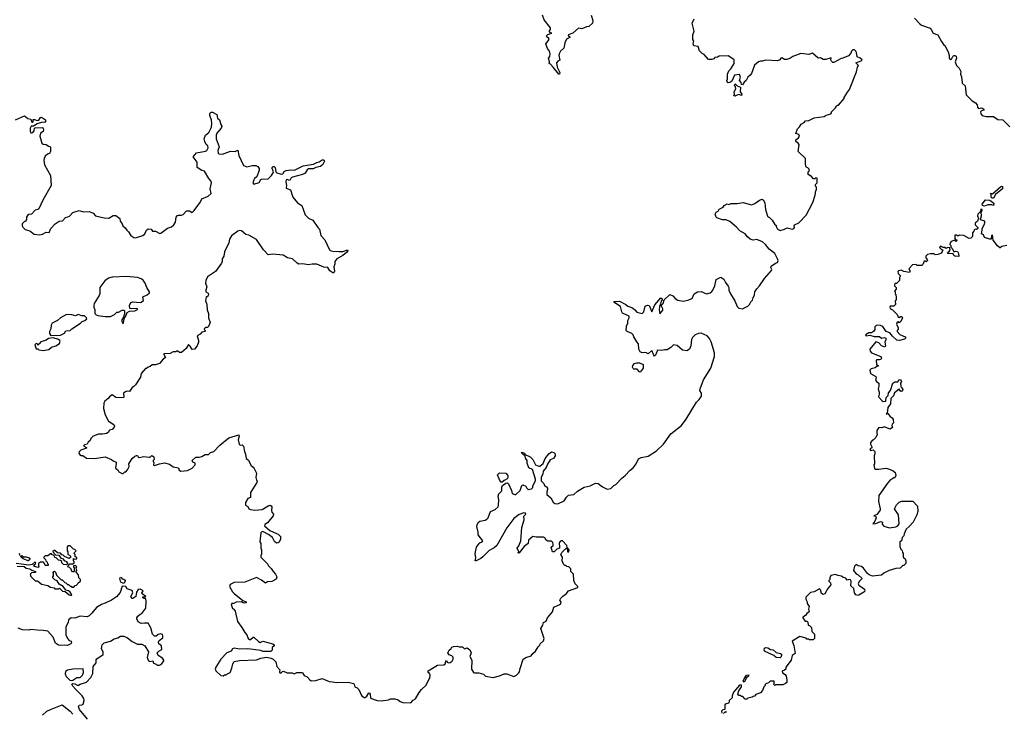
# Model space of a CAD drawing. Extents: x 1985742 to 2252716, y 78271 to 266492.
# Tile 125 of 250: x 2081611 to 2092597, y 176242 to 183975. Entities that reach past the tile are written whole.
import ezdxf

# ---------------------------------------------------------------- set-up
doc = ezdxf.new("R2010")
doc.units = 0

msp = doc.modelspace()

# ---------------------------------------------------------------- linework, layer by layer
at = {"layer": '0CON10XD'}
for points in [[(2087988, 184025), (2088007, 183965), (2088003, 183935), (2087962, 183898), (2087935, 183897), (2087885, 183873), (2087845, 183882), (2087783, 183825), (2087730, 183805), (2087734, 183794), (2087750, 183785), (2087750, 183775), (2087712, 183758), (2087693, 183715), (2087683, 183657), (2087646, 183624), (2087629, 183595), (2087626, 183575), (2087636, 183524), (2087615, 183512), (2087601, 183495), (2087607, 183445), (2087638, 183385), (2087635, 183365), (2087625, 183367), (2087565, 183444), (2087535, 183478), (2087520, 183485), (2087522, 183505), (2087510, 183545), (2087525, 183564), (2087531, 183595), (2087524, 183625), (2087501, 183655), (2087482, 183705), (2087518, 183755), (2087514, 183765), (2087491, 183785), (2087490, 183795), (2087505, 183809), (2087550, 183825), (2087535, 183830), (2087520, 183845), (2087534, 183865), (2087533, 183883), (2087463, 183975), (2087444, 184024)], [(2090846, 183165), (2090868, 183195), (2090946, 183394), (2090958, 183445), (2090970, 183465), (2090940, 183495), (2091000, 183515), (2091010, 183525), (2090990, 183545), (2090955, 183560), (2090947, 183607), (2090940, 183625), (2090925, 183640), (2090905, 183640), (2090890, 183625), (2090885, 183600), (2090857, 183573), (2090796, 183544), (2090775, 183542), (2090695, 183498), (2090685, 183498), (2090670, 183510), (2090663, 183527), (2090665, 183550), (2090605, 183530), (2090575, 183529), (2090545, 183550), (2090525, 183544), (2090515, 183548), (2090455, 183600), (2090415, 183586), (2090325, 183596), (2090236, 183564), (2090205, 183542), (2090171, 183529), (2090145, 183531), (2090115, 183550), (2090105, 183547), (2090092, 183525), (2090066, 183514), (2089936, 183524), (2089895, 183511), (2089875, 183511), (2089855, 183506), (2089811, 183469), (2089776, 183375), (2089760, 183355), (2089737, 183333), (2089717, 183295), (2089694, 183276), (2089675, 183248), (2089665, 183250), (2089659, 183275), (2089643, 183295), (2089652, 183335), (2089642, 183362), (2089586, 183354), (2089555, 183290), (2089535, 183272), (2089515, 183270), (2089510, 183275), (2089502, 183295), (2089510, 183315), (2089510, 183365), (2089524, 183405), (2089545, 183427), (2089582, 183485), (2089582, 183525), (2089535, 183562), (2089515, 183571), (2089415, 183568), (2089395, 183556), (2089368, 183552), (2089355, 183538), (2089335, 183530), (2089295, 183530), (2089248, 183585), (2089226, 183596), (2089197, 183627), (2089180, 183675), (2089132, 183682), (2089127, 183705), (2089132, 183735), (2089122, 183755), (2089120, 183805), (2089136, 183845), (2089116, 183935), (2089136, 183985)], [(2091595, 183992), (2091655, 183927), (2091674, 183914), (2091769, 183879), (2091782, 183865), (2091802, 183825), (2091856, 183806), (2091895, 183730), (2091917, 183697), (2091932, 183685), (2091972, 183615), (2091982, 183575), (2091982, 183545), (2091992, 183532), (2092008, 183535), (2092021, 183565), (2092032, 183575), (2092045, 183576), (2092058, 183568), (2092064, 183545), (2092048, 183505), (2092064, 183464), (2092093, 183433), (2092112, 183395), (2092108, 183365), (2092118, 183338), (2092128, 183275), (2092128, 183265), (2092160, 183235), (2092170, 183135), (2092238, 183068), (2092277, 183045), (2092292, 183025), (2092298, 182998), (2092310, 182985), (2092345, 182990), (2092367, 182975), (2092368, 182965), (2092342, 182958), (2092332, 182945), (2092333, 182923), (2092350, 182905), (2092395, 182894), (2092475, 182893), (2092525, 182861), (2092582, 182855), (2092657, 182777)], [(2089595, 183120), (2089580, 183125), (2089588, 183142), (2089582, 183165), (2089602, 183205), (2089597, 183227), (2089588, 183235), (2089595, 183260), (2089616, 183236), (2089655, 183220), (2089651, 183171), (2089670, 183145), (2089665, 183130), (2089635, 183140), (2089605, 183130), (2089595, 183120)], [(2085975, 176348), (2086001, 176379), (2086026, 176394), (2086067, 176463), (2086095, 176498), (2086148, 176545), (2086175, 176610), (2086188, 176625), (2086192, 176655), (2086182, 176675), (2086168, 176688), (2086170, 176705), (2086273, 176767), (2086345, 176772), (2086359, 176785), (2086365, 176810), (2086375, 176820), (2086382, 176802), (2086394, 176794), (2086415, 176799), (2086435, 176812), (2086448, 176835), (2086446, 176856), (2086431, 176871), (2086402, 176882), (2086388, 176905), (2086404, 176936), (2086426, 176954), (2086432, 176968), (2086453, 176977), (2086495, 176980), (2086515, 176972), (2086552, 176972), (2086575, 176952), (2086605, 176962), (2086635, 176940), (2086647, 176905), (2086634, 176865), (2086656, 176825), (2086654, 176724), (2086675, 176688), (2086685, 176681), (2086735, 176682), (2086785, 176667), (2086810, 176645), (2086895, 176631), (2086965, 176648), (2087015, 176670), (2087045, 176670), (2087125, 176643), (2087153, 176657), (2087175, 176680), (2087186, 176694), (2087195, 176730), (2087230, 176835), (2087260, 176855), (2087319, 176871), (2087335, 176900), (2087368, 176925), (2087397, 176973), (2087415, 176990), (2087420, 177005), (2087455, 177040), (2087463, 177065), (2087424, 177176), (2087448, 177215), (2087456, 177244), (2087485, 177258), (2087500, 177295), (2087556, 177364), (2087572, 177415), (2087645, 177450), (2087653, 177473), (2087638, 177495), (2087648, 177515), (2087670, 177540), (2087708, 177565), (2087735, 177600), (2087840, 177635), (2087840, 177645), (2087810, 177675), (2087793, 177713), (2087790, 177785), (2087760, 177815), (2087760, 177845), (2087738, 177868), (2087715, 177870), (2087705, 177880), (2087695, 177880), (2087680, 177895), (2087662, 177935), (2087668, 177975), (2087650, 178005), (2087660, 178025), (2087705, 178072), (2087722, 178072), (2087725, 178032), (2087738, 178035), (2087743, 178055), (2087721, 178081), (2087715, 178105), (2087666, 178156), (2087655, 178156), (2087638, 178145), (2087632, 178125), (2087635, 178095), (2087634, 178076), (2087606, 178064), (2087575, 178032), (2087555, 178032), (2087540, 178085), (2087562, 178105), (2087563, 178117), (2087559, 178139), (2087545, 178153), (2087505, 178152), (2087484, 178164), (2087469, 178189), (2087457, 178197), (2087375, 178197), (2087335, 178206), (2087290, 178165), (2087284, 178125), (2087239, 178095), (2087185, 178022), (2087175, 178020), (2087170, 178025), (2087180, 178035), (2087161, 178075), (2087181, 178099), (2087203, 178155), (2087214, 178306), (2087238, 178392), (2087237, 178433), (2087258, 178455), (2087255, 178466), (2087235, 178470), (2087185, 178450), (2087126, 178404), (2087045, 178300), (2086933, 178105), (2086905, 178079), (2086850, 178050), (2086777, 177977), (2086755, 177958), (2086705, 177932), (2086693, 177933), (2086699, 177965), (2086694, 178015), (2086708, 178085), (2086727, 178113), (2086747, 178133), (2086772, 178145), (2086777, 178155), (2086725, 178222), (2086726, 178255), (2086713, 178315), (2086716, 178336), (2086725, 178361), (2086745, 178376), (2086805, 178389), (2086825, 178400), (2086837, 178415), (2086865, 178485), (2086915, 178506), (2086948, 178535), (2086955, 178555), (2086956, 178615), (2086948, 178655), (2086959, 178681), (2086992, 178715), (2086991, 178755), (2086997, 178773), (2087035, 178802), (2087055, 178804), (2087065, 178794), (2087099, 178719), (2087107, 178685), (2087135, 178672), (2087147, 178675), (2087195, 178720), (2087214, 178776), (2087225, 178782), (2087258, 178768), (2087269, 178745), (2087285, 178731), (2087322, 178738), (2087337, 178753), (2087337, 178765), (2087365, 178830), (2087367, 178845), (2087332, 178952), (2087292, 178972), (2087275, 179022), (2087272, 179052), (2087255, 179080), (2087252, 179105), (2087223, 179125), (2087210, 179145), (2087242, 179135), (2087250, 179120), (2087305, 179096), (2087336, 179065), (2087366, 179006), (2087405, 178989), (2087415, 178989), (2087451, 179019), (2087475, 179074), (2087515, 179128), (2087545, 179150), (2087572, 179142), (2087586, 179126), (2087586, 179105), (2087567, 179075), (2087531, 179059), (2087499, 179011), (2087484, 178975), (2087452, 178935), (2087448, 178905), (2087428, 178865), (2087431, 178825), (2087459, 178795), (2087466, 178775), (2087490, 178760), (2087501, 178745), (2087501, 178729), (2087491, 178705), (2087493, 178675), (2087538, 178638), (2087565, 178588), (2087582, 178572), (2087615, 178568), (2087685, 178604), (2087711, 178645), (2087735, 178668), (2087795, 178672), (2087835, 178712), (2087910, 178755), (2087975, 178772), (2088035, 178800), (2088065, 178797), (2088115, 178758), (2088165, 178732), (2088205, 178740), (2088240, 178775), (2088263, 178787), (2088328, 178855), (2088368, 178885), (2088422, 178945), (2088455, 178970), (2088489, 179015), (2088515, 179072), (2088544, 179086), (2088625, 179103), (2088715, 179162), (2088793, 179237), (2088878, 179352), (2088997, 179445), (2089048, 179515), (2089163, 179705), (2089193, 179735), (2089218, 179772), (2089219, 179805), (2089199, 179835), (2089203, 179855), (2089241, 179955), (2089322, 180085), (2089364, 180216), (2089364, 180255), (2089327, 180377), (2089309, 180415), (2089280, 180445), (2089215, 180474), (2089185, 180473), (2089148, 180455), (2089118, 180425), (2089108, 180405), (2089099, 180335), (2089084, 180296), (2089055, 180276), (2089005, 180287), (2088945, 180336), (2088905, 180346), (2088875, 180314), (2088835, 180288), (2088805, 180290), (2088775, 180281), (2088726, 180284), (2088705, 180228), (2088695, 180219), (2088682, 180235), (2088665, 180280), (2088625, 180243), (2088599, 180259), (2088555, 180256), (2088534, 180265), (2088520, 180295), (2088517, 180357), (2088495, 180379), (2088463, 180433), (2088455, 180457), (2088442, 180472), (2088388, 180495), (2088377, 180505), (2088381, 180555), (2088396, 180585), (2088396, 180615), (2088412, 180645), (2088410, 180665), (2088338, 180698), (2088328, 180715), (2088313, 180773), (2088250, 180815), (2088242, 180828), (2088305, 180834), (2088374, 180795), (2088396, 180775), (2088447, 180757), (2088475, 180737), (2088495, 180711), (2088555, 180696), (2088576, 180714), (2088590, 180775), (2088614, 180786), (2088633, 180783), (2088665, 180713), (2088698, 180792), (2088765, 180868), (2088778, 180858), (2088780, 180845), (2088768, 180832), (2088762, 180798), (2088749, 180771), (2088746, 180735), (2088755, 180692), (2088788, 180732), (2088788, 180748), (2088770, 180785), (2088790, 180805), (2088802, 180848), (2088865, 180908), (2088898, 180892), (2088923, 180863), (2088954, 180844), (2089015, 180832), (2089065, 180842), (2089115, 180861), (2089138, 180915), (2089175, 180936), (2089215, 180939), (2089275, 180913), (2089315, 180924), (2089335, 180939), (2089344, 180955), (2089366, 181005), (2089381, 181075), (2089435, 181100), (2089469, 181079), (2089485, 181042), (2089515, 181000), (2089522, 180985), (2089523, 180955), (2089540, 180915), (2089590, 180835), (2089615, 180772), (2089635, 180753), (2089675, 180747), (2089735, 180778), (2089752, 180795), (2089768, 180825), (2089787, 180845), (2089793, 180875), (2089809, 180901), (2089813, 180935), (2089835, 180970), (2089866, 181004), (2089920, 181085), (2090000, 181175), (2090002, 181185), (2089993, 181207), (2089996, 181224), (2090045, 181257), (2090068, 181265), (2090073, 181285), (2090066, 181306), (2090036, 181366), (2089974, 181414), (2089932, 181465), (2089898, 181495), (2089835, 181520), (2089795, 181512), (2089760, 181525), (2089731, 181551), (2089706, 181585), (2089645, 181619), (2089610, 181660), (2089533, 181723), (2089495, 181742), (2089451, 181741), (2089391, 181761), (2089381, 181771), (2089370, 181805), (2089382, 181825), (2089404, 181836), (2089415, 181860), (2089460, 181880), (2089471, 181899), (2089505, 181918), (2089525, 181910), (2089548, 181922), (2089615, 181922), (2089685, 181933), (2089775, 181909), (2089815, 181922), (2089865, 181961), (2089895, 181970), (2089908, 181965), (2089925, 181930), (2089931, 181855), (2089955, 181780), (2089965, 181770), (2089975, 181770), (2090005, 181738), (2090035, 181688), (2090060, 181675), (2090050, 181665), (2090066, 181636), (2090095, 181623), (2090145, 181636), (2090175, 181651), (2090235, 181636), (2090250, 181645), (2090257, 181655), (2090252, 181675), (2090257, 181683), (2090305, 181708), (2090386, 181794), (2090462, 181935), (2090488, 182015), (2090493, 182067), (2090500, 182075), (2090500, 182105), (2090490, 182115), (2090490, 182135), (2090510, 182155), (2090508, 182205), (2090495, 182208), (2090482, 182198), (2090468, 182198), (2090446, 182226), (2090410, 182245), (2090410, 182275), (2090420, 182285), (2090420, 182305), (2090405, 182320), (2090390, 182325), (2090383, 182343), (2090378, 182365), (2090378, 182425), (2090298, 182505), (2090307, 182577), (2090296, 182596), (2090270, 182615), (2090272, 182635), (2090302, 182655), (2090310, 182675), (2090305, 182692), (2090270, 182705), (2090288, 182755), (2090313, 182777), (2090331, 182809), (2090363, 182827), (2090380, 182845), (2090415, 182850), (2090475, 182879), (2090585, 182894), (2090610, 182910), (2090660, 182925), (2090670, 182935), (2090670, 182945), (2090715, 182990), (2090725, 183010), (2090735, 183020), (2090745, 183020), (2090810, 183095), (2090810, 183105), (2090846, 183165)], [(2081563, 182857), (2081665, 182900), (2081702, 182872), (2081736, 182866), (2081745, 182840), (2081755, 182832), (2081760, 182835), (2081761, 182859), (2081775, 182861), (2081805, 182850), (2081825, 182853), (2081845, 182883), (2081855, 182886), (2081900, 182855), (2081900, 182835), (2081892, 182828), (2081865, 182830), (2081805, 182813), (2081765, 182788), (2081740, 182785), (2081730, 182765), (2081730, 182725), (2081735, 182713), (2081745, 182710), (2081757, 182715), (2081772, 182735), (2081778, 182762), (2081785, 182768), (2081865, 182770), (2081874, 182764), (2081877, 182743), (2081872, 182728), (2081845, 182708), (2081838, 182675), (2081858, 182598), (2081874, 182584), (2081905, 182581), (2081933, 182563), (2081950, 182560), (2081957, 182547), (2081956, 182504), (2081945, 182480), (2081920, 182475), (2081895, 182450), (2081883, 182427), (2081880, 182405), (2081888, 182355), (2081957, 182235), (2081962, 182125), (2081870, 181960), (2081826, 181865), (2081815, 181854), (2081785, 181847), (2081745, 181805), (2081715, 181799), (2081700, 181790), (2081688, 181772), (2081686, 181744), (2081678, 181725), (2081662, 181718), (2081640, 181695), (2081638, 181675), (2081645, 181660), (2081674, 181634), (2081725, 181617), (2081772, 181582), (2081835, 181573), (2081865, 181581), (2081905, 181604), (2081940, 181600), (2081960, 181645), (2082007, 181695), (2082052, 181725), (2082090, 181730), (2082124, 181765), (2082147, 181773), (2082168, 181782), (2082205, 181821), (2082275, 181846), (2082325, 181829), (2082385, 181832), (2082405, 181827), (2082432, 181815), (2082456, 181786), (2082555, 181764), (2082605, 181760), (2082655, 181790), (2082685, 181788), (2082727, 181755), (2082734, 181725), (2082755, 181697), (2082762, 181672), (2082790, 181650), (2082805, 181625), (2082827, 181605), (2082850, 181565), (2082885, 181542), (2082905, 181538), (2082984, 181565), (2083006, 181585), (2083025, 181625), (2083045, 181640), (2083077, 181635), (2083093, 181613), (2083125, 181613), (2083175, 181589), (2083188, 181592), (2083262, 181648), (2083305, 181664), (2083332, 181685), (2083349, 181715), (2083358, 181772), (2083372, 181788), (2083385, 181793), (2083415, 181791), (2083435, 181799), (2083471, 181839), (2083505, 181839), (2083535, 181824), (2083557, 181843), (2083586, 181884), (2083626, 181934), (2083642, 181975), (2083715, 182006), (2083748, 182035), (2083738, 182085), (2083751, 182155), (2083744, 182175), (2083721, 182201), (2083675, 182283), (2083642, 182292), (2083593, 182323), (2083591, 182385), (2083547, 182445), (2083585, 182490), (2083685, 182506), (2083698, 182515), (2083714, 182545), (2083712, 182565), (2083693, 182583), (2083676, 182615), (2083671, 182645), (2083684, 182685), (2083723, 182717), (2083750, 182775), (2083757, 182815), (2083753, 182853), (2083732, 182905), (2083733, 182927), (2083748, 182942), (2083762, 182942), (2083812, 182915), (2083820, 182875), (2083840, 182855), (2083854, 182804), (2083867, 182785), (2083860, 182765), (2083811, 182709), (2083803, 182685), (2083805, 182645), (2083836, 182556), (2083823, 182515), (2083826, 182486), (2083835, 182477), (2083875, 182472), (2083965, 182506), (2084015, 182502), (2084045, 182520), (2084057, 182457), (2084108, 182348), (2084145, 182331), (2084205, 182346), (2084246, 182346), (2084268, 182335), (2084282, 182312), (2084282, 182295), (2084258, 182222), (2084230, 182200), (2084223, 182187), (2084213, 182153), (2084225, 182140), (2084285, 182158), (2084300, 182190), (2084310, 182195), (2084385, 182198), (2084422, 182235), (2084440, 182265), (2084443, 182275), (2084428, 182315), (2084428, 182325), (2084440, 182335), (2084450, 182335), (2084462, 182325), (2084471, 182275), (2084480, 182265), (2084528, 182252), (2084547, 182255), (2084561, 182279), (2084585, 182292), (2084635, 182300), (2084678, 182295), (2084775, 182342), (2084888, 182362), (2084925, 182381), (2084953, 182387), (2084964, 182396)], [(2084964, 182396), (2084985, 182410), (2085005, 182410), (2085012, 182395), (2084995, 182360), (2084968, 182335), (2084915, 182324), (2084885, 182310), (2084835, 182310), (2084820, 182300), (2084795, 182262), (2084767, 182245), (2084654, 182215), (2084642, 182208), (2084625, 182180), (2084595, 182191), (2084585, 182187), (2084580, 182165), (2084588, 182125), (2084583, 182103), (2084585, 182094), (2084631, 182075), (2084657, 181995), (2084712, 181932), (2084760, 181900), (2084797, 181795), (2084835, 181760), (2084883, 181735), (2084936, 181656), (2084958, 181635), (2084973, 181565), (2085016, 181516), (2085067, 181405), (2085075, 181397), (2085105, 181390), (2085175, 181386), (2085215, 181387), (2085270, 181405), (2085272, 181395), (2085258, 181375), (2085215, 181342), (2085148, 181305), (2085128, 181275), (2085127, 181245), (2085118, 181215), (2085122, 181168), (2085115, 181150), (2085105, 181150), (2085071, 181171), (2085048, 181208), (2085005, 181213), (2084926, 181246), (2084875, 181246), (2084835, 181237), (2084765, 181249), (2084725, 181247), (2084708, 181255), (2084655, 181304), (2084600, 181315), (2084550, 181345), (2084435, 181357), (2084385, 181350), (2084332, 181405), (2084255, 181522), (2084168, 181568), (2084135, 181577), (2084086, 181616), (2084065, 181620), (2084045, 181613), (2083975, 181562), (2083954, 181525), (2083944, 181485), (2083898, 181382), (2083888, 181335), (2083872, 181305), (2083872, 181275), (2083862, 181255), (2083795, 181163), (2083705, 181103), (2083688, 181062), (2083684, 181035), (2083698, 180992), (2083687, 180955), (2083688, 180938), (2083715, 180922), (2083719, 180905), (2083705, 180880), (2083691, 180879), (2083686, 180835), (2083700, 180800), (2083702, 180735), (2083718, 180695), (2083719, 180645), (2083736, 180594), (2083719, 180551), (2083705, 180540), (2083685, 180540), (2083672, 180528), (2083670, 180515), (2083680, 180505), (2083680, 180495), (2083645, 180488), (2083626, 180464), (2083592, 180445), (2083608, 180395), (2083608, 180375), (2083592, 180335), (2083560, 180295), (2083535, 180291), (2083515, 180330), (2083495, 180348), (2083467, 180303), (2083415, 180258), (2083395, 180259), (2083375, 180273), (2083365, 180273), (2083355, 180268), (2083325, 180268), (2083292, 180248), (2083220, 180245), (2083220, 180235), (2083239, 180205), (2083212, 180185), (2083173, 180137), (2083125, 180122), (2083088, 180122), (2083067, 180103), (2083043, 180097), (2083025, 180080), (2083015, 180080), (2082967, 180025), (2082961, 179985), (2082905, 179898), (2082885, 179878), (2082865, 179868), (2082835, 179822), (2082806, 179826), (2082791, 179819), (2082768, 179805), (2082774, 179766), (2082768, 179752), (2082685, 179756), (2082645, 179786), (2082614, 179766), (2082600, 179745), (2082563, 179715), (2082552, 179695), (2082548, 179635), (2082564, 179565), (2082604, 179494), (2082662, 179455), (2082670, 179435), (2082666, 179424), (2082645, 179400), (2082615, 179392), (2082598, 179365), (2082580, 179355), (2082535, 179347), (2082491, 179349), (2082430, 179325), (2082405, 179300), (2082398, 179275), (2082375, 179258), (2082363, 179237), (2082333, 179227), (2082323, 179217), (2082357, 179197), (2082355, 179190), (2082295, 179167), (2082275, 179150), (2082272, 179135), (2082285, 179112), (2082295, 179108), (2082315, 179110), (2082355, 179078), (2082445, 179074), (2082565, 179094), (2082635, 179066), (2082655, 179048), (2082686, 179036), (2082689, 179015), (2082680, 178975), (2082684, 178965), (2082708, 178948), (2082718, 178925), (2082755, 178910), (2082765, 178910), (2082783, 178927), (2082795, 178928), (2082815, 178948), (2082832, 178985), (2082828, 179015), (2082867, 179075), (2082895, 179102), (2082915, 179110), (2082925, 179110), (2082932, 179095), (2082945, 179087), (2082995, 179099), (2083055, 179090), (2083068, 179092), (2083085, 179108), (2083107, 179095), (2083110, 179065), (2083100, 179055), (2083100, 179045), (2083107, 179027), (2083104, 179004), (2083115, 178997), (2083172, 179018), (2083226, 179026), (2083282, 179012), (2083324, 178984), (2083382, 178972), (2083392, 178945), (2083410, 178935), (2083485, 178940), (2083535, 178968), (2083570, 179005), (2083570, 179025), (2083542, 179035), (2083537, 179055), (2083575, 179089), (2083615, 179089), (2083645, 179098), (2083681, 179119), (2083719, 179121), (2083739, 179141), (2083776, 179154), (2083844, 179226), (2083945, 179308), (2084055, 179340), (2084060, 179325), (2084050, 179285), (2084060, 179235), (2084073, 179223), (2084095, 179228), (2084110, 179215), (2084118, 179155), (2084132, 179125), (2084140, 179075), (2084166, 179056), (2084192, 179002), (2084215, 178978), (2084228, 178965), (2084253, 178913), (2084247, 178865), (2084253, 178833), (2084260, 178825), (2084256, 178806), (2084187, 178695), (2084185, 178640), (2084155, 178630), (2084129, 178585), (2084130, 178555), (2084155, 178540), (2084168, 178515), (2084185, 178506), (2084235, 178498), (2084315, 178506), (2084385, 178549), (2084405, 178554), (2084418, 178548), (2084424, 178535), (2084420, 178495), (2084426, 178475), (2084442, 178455), (2084440, 178435), (2084375, 178357), (2084345, 178340), (2084343, 178325), (2084403, 178273), (2084475, 178237), (2084495, 178232), (2084520, 178205), (2084522, 178175), (2084505, 178140), (2084497, 178133), (2084475, 178132), (2084455, 178150), (2084432, 178192), (2084389, 178229), (2084325, 178259), (2084313, 178257), (2084303, 178247), (2084292, 178145), (2084300, 178125), (2084300, 178075), (2084308, 178055), (2084310, 178005), (2084300, 177995), (2084300, 177975), (2084380, 177895), (2084382, 177882), (2084418, 177848), (2084438, 177815), (2084466, 177785), (2084480, 177755), (2084472, 177728), (2084425, 177704), (2084375, 177697), (2084355, 177682), (2084309, 177719), (2084255, 177747), (2084125, 177696), (2084005, 177692), (2083961, 177669), (2083952, 177645), (2083986, 177586), (2084005, 177567), (2084100, 177490), (2084138, 177475), (2084138, 177465), (2084125, 177462), (2084104, 177464), (2084087, 177477), (2084028, 177472), (2084002, 177458), (2083980, 177455), (2083972, 177445), (2083985, 177400), (2084000, 177395), (2084015, 177370), (2084040, 177255), (2084090, 177190), (2084122, 177132), (2084145, 177108), (2084161, 177065), (2084174, 177054), (2084185, 177056), (2084215, 177082), (2084225, 177082), (2084274, 177034), (2084295, 177022), (2084326, 177036), (2084435, 177008), (2084450, 176995), (2084450, 176985), (2084430, 176965), (2084430, 176935), (2084415, 176920), (2084325, 176920), (2084302, 176932), (2084155, 176952), (2084065, 176948), (2084005, 176958), (2083985, 176950), (2083970, 176925), (2083924, 176906), (2083856, 176834), (2083798, 176745), (2083792, 176725), (2083800, 176705), (2083855, 176652), (2083882, 176648), (2083895, 176660), (2083915, 176660), (2083922, 176668), (2083960, 176685), (2083980, 176735), (2083990, 176785), (2084005, 176808), (2084065, 176822), (2084255, 176828), (2084303, 176847), (2084365, 176858), (2084417, 176847), (2084440, 176835), (2084470, 176805), (2084481, 176755), (2084512, 176715), (2084510, 176695), (2084515, 176683), (2084525, 176680), (2084542, 176698), (2084555, 176702), (2084595, 176683), (2084653, 176683), (2084675, 176673), (2084704, 176686), (2084755, 176686), (2084765, 176683), (2084784, 176654), (2084819, 176639), (2084848, 176605), (2084865, 176593), (2084915, 176596), (2084985, 176618), (2085064, 176586), (2085102, 176582), (2085145, 176573), (2085275, 176578), (2085334, 176564), (2085344, 176555), (2085352, 176525), (2085376, 176516), (2085396, 176496), (2085425, 176428), (2085455, 176407), (2085465, 176407), (2085486, 176424), (2085505, 176459), (2085515, 176456), (2085520, 176445), (2085525, 176400), (2085600, 176375), (2085645, 176371), (2085725, 176383), (2085747, 176393), (2085795, 176393), (2085835, 176380), (2085855, 176362), (2085885, 176350), (2085975, 176348)], [(2092475, 181982), (2092463, 181983), (2092450, 181995), (2092450, 182025), (2092442, 182038), (2092465, 182030), (2092555, 182110), (2092565, 182116), (2092575, 182112), (2092575, 182088), (2092498, 182022), (2092475, 181982)], [(2092375, 181892), (2092352, 181902), (2092350, 181915), (2092388, 181962), (2092435, 181960), (2092480, 181925), (2092475, 181900), (2092458, 181908), (2092413, 181907), (2092375, 181892)], [(2092625, 181454), (2092568, 181442), (2092552, 181428), (2092545, 181428), (2092520, 181450), (2092472, 181515), (2092465, 181570), (2092454, 181566), (2092450, 181525), (2092437, 181523), (2092374, 181544), (2092363, 181573), (2092342, 181585), (2092351, 181625), (2092348, 181645), (2092375, 181692), (2092379, 181711), (2092378, 181725), (2092340, 181735), (2092332, 181745), (2092342, 181785), (2092340, 181825), (2092350, 181845), (2092350, 181855), (2092335, 181860), (2092330, 181835), (2092303, 181805), (2092298, 181785), (2092308, 181755), (2092298, 181725), (2092270, 181705), (2092272, 181685), (2092300, 181655), (2092300, 181645), (2092285, 181632), (2092273, 181637), (2092260, 181625), (2092258, 181612), (2092240, 181595), (2092240, 181555), (2092223, 181537), (2092205, 181533), (2092145, 181567), (2092095, 181570), (2092085, 181560), (2092075, 181560), (2092065, 181570), (2092045, 181570), (2092043, 181533), (2092052, 181522), (2092065, 181520), (2092067, 181513), (2092055, 181500), (2092045, 181510), (2092035, 181510), (2092005, 181498), (2091992, 181485), (2091990, 181465), (2092000, 181455), (2092000, 181435), (2092020, 181415), (2092032, 181382), (2092055, 181392), (2092076, 181386), (2092087, 181365), (2092088, 181332), (2092043, 181333), (2092032, 181342), (2092025, 181360), (2091970, 181365), (2091963, 181377), (2091980, 181385), (2091992, 181405), (2091988, 181428), (2091965, 181430), (2091945, 181422), (2091935, 181430), (2091915, 181430), (2091883, 181447), (2091872, 181432), (2091895, 181410), (2091910, 181405), (2091895, 181370), (2091855, 181352), (2091825, 181350), (2091815, 181360), (2091775, 181362), (2091740, 181355), (2091720, 181335), (2091720, 181315), (2091737, 181297), (2091740, 181285), (2091725, 181270), (2091715, 181280), (2091702, 181278), (2091688, 181242), (2091675, 181230), (2091625, 181230), (2091615, 181240), (2091572, 181238), (2091530, 181195), (2091546, 181166), (2091538, 181152), (2091475, 181163), (2091445, 181178), (2091415, 181170), (2091410, 181165), (2091413, 181143), (2091438, 181115), (2091428, 181092), (2091428, 181062), (2091395, 181030), (2091375, 181030), (2091370, 181015), (2091372, 181002), (2091390, 180985), (2091390, 180965), (2091370, 180945), (2091380, 180935), (2091380, 180915), (2091387, 180907), (2091392, 180875), (2091390, 180845), (2091380, 180835), (2091382, 180795), (2091365, 180778), (2091323, 180777), (2091320, 180765), (2091327, 180747), (2091350, 180735), (2091400, 180685), (2091412, 180652), (2091425, 180650), (2091438, 180662), (2091455, 180660), (2091460, 180645), (2091442, 180605), (2091425, 180592), (2091415, 180600), (2091402, 180598), (2091394, 180576), (2091412, 180535), (2091412, 180518), (2091400, 180505), (2091400, 180495), (2091430, 180460), (2091490, 180435), (2091498, 180422), (2091482, 180408), (2091426, 180394), (2091398, 180398), (2091351, 180441), (2091319, 180479), (2091278, 180495), (2091240, 180550), (2091215, 180562), (2091177, 180563), (2091164, 180556), (2091153, 180545), (2091151, 180515), (2091138, 180492), (2091115, 180480), (2091085, 180478), (2091048, 180455), (2091054, 180444), (2091095, 180453), (2091145, 180437), (2091205, 180436), (2091225, 180420), (2091255, 180426), (2091275, 180418), (2091275, 180400), (2091263, 180375), (2091273, 180335), (2091265, 180318), (2091228, 180335), (2091197, 180367), (2091165, 180378), (2091097, 180295), (2091100, 180275), (2091115, 180257), (2091218, 180215), (2091227, 180195), (2091219, 180181), (2091205, 180176), (2091175, 180178), (2091168, 180172), (2091172, 180125), (2091190, 180115), (2091190, 180105), (2091175, 180102), (2091155, 180087), (2091112, 180078), (2091097, 180063), (2091102, 180025), (2091162, 179992), (2091167, 179975), (2091158, 179955), (2091170, 179935), (2091197, 179917), (2091198, 179885), (2091188, 179855), (2091202, 179815), (2091202, 179795), (2091193, 179763), (2091235, 179718), (2091245, 179712), (2091276, 179714), (2091277, 179755), (2091302, 179778), (2091305, 179810), (2091326, 179834), (2091352, 179915), (2091375, 179932), (2091408, 179932), (2091425, 179957), (2091438, 179955), (2091450, 179935), (2091440, 179915), (2091442, 179882), (2091445, 179870), (2091458, 179865), (2091463, 179845), (2091455, 179828), (2091444, 179824), (2091428, 179835), (2091430, 179845), (2091425, 179850), (2091371, 179809), (2091361, 179775), (2091331, 179745), (2091328, 179685), (2091298, 179645), (2091290, 179580), (2091280, 179575), (2091285, 179570), (2091290, 179580), (2091298, 179578), (2091323, 179543), (2091345, 179530), (2091355, 179510), (2091360, 179475), (2091345, 179460), (2091340, 179445), (2091348, 179422), (2091325, 179402), (2091255, 179428), (2091232, 179418), (2091195, 179420), (2091175, 179390), (2091173, 179363), (2091180, 179345), (2091165, 179310)], [(2082765, 180580), (2082780, 180645), (2082797, 180663), (2082810, 180705), (2082838, 180722), (2082896, 180724), (2082925, 180740), (2082925, 180748), (2082915, 180751), (2082856, 180746), (2082842, 180752), (2082837, 180785), (2082852, 180818), (2082875, 180824), (2082955, 180818), (2082968, 180822), (2082992, 180838), (2082985, 180880), (2083035, 180902), (2083060, 180925), (2083060, 180935), (2083030, 180985), (2083011, 181035), (2082990, 181065), (2082965, 181083), (2082926, 181096), (2082804, 181106), (2082645, 181101), (2082602, 181088), (2082560, 181060), (2082507, 180985), (2082507, 180915), (2082500, 180895), (2082442, 180805), (2082438, 180785), (2082438, 180765), (2082450, 180735), (2082450, 180695), (2082465, 180680), (2082485, 180672), (2082565, 180660), (2082625, 180660), (2082670, 180685), (2082695, 180710), (2082715, 180710), (2082755, 180730), (2082775, 180730), (2082780, 180725), (2082780, 180685), (2082773, 180677), (2082770, 180655), (2082750, 180625), (2082750, 180605), (2082765, 180580)], [(2081965, 180448), (2082065, 180453), (2082110, 180475), (2082125, 180502), (2082176, 180504), (2082195, 180523), (2082290, 180585), (2082310, 180605), (2082340, 180615), (2082360, 180635), (2082358, 180648), (2082335, 180670), (2082305, 180670), (2082265, 180683), (2082235, 180667), (2082195, 180680), (2082135, 180682), (2082065, 180648), (2082034, 180616), (2081975, 180587), (2081964, 180565), (2081960, 180525), (2081943, 180495), (2081945, 180470), (2081954, 180454), (2081965, 180448)], [(2081875, 180282), (2081936, 180294), (2081965, 180318), (2082015, 180332), (2082055, 180360), (2082062, 180385), (2082058, 180395), (2082046, 180406), (2081985, 180422), (2081955, 180421), (2081934, 180416), (2081905, 180396), (2081840, 180375), (2081840, 180365), (2081815, 180340), (2081810, 180355), (2081795, 180360), (2081782, 180345), (2081795, 180300), (2081815, 180300), (2081825, 180290), (2081875, 180282)], [(2088535, 180040), (2088525, 180042), (2088502, 180072), (2088465, 180073), (2088455, 180080), (2088448, 180095), (2088452, 180115), (2088470, 180135), (2088495, 180142), (2088525, 180142), (2088566, 180126), (2088568, 180085), (2088535, 180040)], [(2091165, 179310), (2091135, 179282), (2091125, 179280), (2091103, 179255), (2091102, 179235), (2091120, 179205), (2091120, 179195), (2091104, 179186), (2091098, 179175), (2091105, 179164), (2091135, 179172), (2091151, 179155), (2091153, 179127), (2091143, 179105), (2091147, 179015), (2091142, 179005), (2091150, 178965), (2091158, 178958), (2091195, 178957), (2091275, 178967), (2091317, 178957), (2091358, 178938), (2091378, 178918), (2091388, 178885), (2091375, 178860), (2091365, 178860), (2091321, 178829), (2091295, 178800), (2091198, 178662), (2091192, 178595), (2091212, 178515), (2091212, 178498), (2091175, 178450), (2091140, 178435), (2091160, 178430), (2091167, 178415), (2091153, 178375), (2091130, 178345), (2091165, 178351), (2091215, 178371), (2091237, 178365), (2091233, 178343), (2091252, 178322), (2091315, 178303), (2091385, 178312), (2091410, 178325), (2091422, 178345), (2091418, 178445), (2091372, 178515), (2091395, 178560), (2091423, 178587), (2091455, 178598), (2091575, 178600), (2091630, 178545), (2091632, 178485), (2091620, 178445), (2091578, 178365), (2091535, 178318), (2091500, 178285), (2091478, 178235), (2091477, 178213), (2091458, 178192), (2091450, 178155), (2091430, 178145), (2091430, 178095), (2091443, 178063), (2091457, 178047), (2091460, 178025), (2091468, 178015), (2091470, 177975), (2091490, 177955), (2091498, 177935), (2091498, 177905), (2091475, 177880), (2091465, 177880), (2091435, 177852), (2091385, 177848), (2091313, 177827), (2091253, 177797), (2091225, 177772), (2091125, 177762), (2091090, 177775), (2091071, 177791), (2091025, 177852), (2091005, 177870), (2090968, 177878), (2090945, 177892), (2090926, 177874), (2090913, 177825), (2090945, 177788), (2090968, 177775), (2091010, 177735), (2090977, 177703), (2090968, 177675), (2090975, 177662), (2091038, 177615), (2091040, 177595), (2091028, 177582), (2090975, 177549), (2090965, 177546), (2090940, 177555), (2090924, 177575), (2090918, 177625), (2090883, 177653), (2090889, 177705), (2090880, 177720), (2090865, 177724), (2090845, 177718), (2090828, 177738), (2090798, 177748), (2090782, 177762), (2090738, 177768), (2090715, 177780), (2090662, 177768), (2090650, 177745), (2090650, 177725), (2090640, 177715), (2090640, 177705), (2090657, 177687), (2090660, 177665), (2090628, 177625), (2090596, 177564), (2090575, 177556), (2090558, 177568), (2090545, 177610), (2090535, 177620), (2090475, 177588), (2090435, 177580), (2090384, 177526), (2090384, 177504), (2090397, 177477), (2090398, 177458), (2090418, 177425), (2090412, 177395), (2090418, 177365), (2090394, 177346), (2090378, 177322), (2090348, 177305), (2090348, 177295), (2090375, 177260), (2090395, 177260), (2090405, 177250), (2090410, 177215), (2090425, 177210), (2090447, 177187), (2090450, 177145), (2090480, 177115), (2090480, 177065), (2090465, 177050), (2090425, 177050), (2090415, 177060), (2090395, 177060), (2090385, 177070), (2090315, 177088), (2090230, 177035), (2090249, 176989), (2090262, 176898), (2090230, 176875), (2090217, 176823), (2090160, 176745), (2090158, 176725), (2090146, 176714), (2090118, 176702), (2090123, 176683), (2090150, 176665), (2090162, 176645), (2090172, 176605), (2090170, 176575), (2090157, 176563), (2090125, 176550), (2090045, 176550), (2090035, 176542), (2090022, 176555), (2090030, 176565), (2090028, 176588), (2089985, 176590), (2089965, 176570), (2089930, 176555), (2089928, 176542), (2089913, 176527), (2089900, 176485), (2089875, 176460), (2089825, 176440), (2089808, 176422), (2089795, 176420), (2089785, 176410), (2089735, 176400), (2089725, 176390), (2089705, 176390), (2089678, 176418), (2089665, 176420), (2089655, 176430), (2089635, 176430), (2089623, 176443), (2089635, 176480), (2089664, 176525), (2089666, 176536), (2089660, 176550), (2089642, 176545), (2089603, 176497), (2089574, 176466), (2089560, 176425), (2089562, 176405), (2089528, 176372), (2089522, 176345), (2089493, 176337), (2089480, 176325), (2089478, 176272), (2089455, 176270), (2089441, 176255), (2089444, 176234)], [(2086995, 178810), (2086985, 178812), (2086970, 178830), (2086942, 178895), (2086965, 178916), (2087035, 178912), (2087056, 178885), (2087057, 178863), (2087050, 178850), (2087015, 178830), (2086995, 178810)], [(2081585, 177874), (2081661, 177871), (2081685, 177852), (2081725, 177843), (2081748, 177828), (2081788, 177815), (2081788, 177802), (2081745, 177800), (2081730, 177785), (2081735, 177760), (2081785, 177710), (2081805, 177710), (2081825, 177700), (2081853, 177673), (2081927, 177657), (2081955, 177640), (2081995, 177630), (2082005, 177620), (2082045, 177620), (2082057, 177627), (2082090, 177595), (2082119, 177589), (2082162, 177555), (2082179, 177549), (2082185, 177547), (2082193, 177555), (2082173, 177585), (2082155, 177600), (2082127, 177607), (2082096, 177646), (2082052, 177672), (2082030, 177710), (2082005, 177720), (2081980, 177745), (2081980, 177755), (2081990, 177765), (2081990, 177795), (2081980, 177805), (2081998, 177818), (2082010, 177805), (2082022, 177772), (2082062, 177732), (2082075, 177720), (2082085, 177720), (2082115, 177690), (2082128, 177688), (2082145, 177670), (2082155, 177670), (2082175, 177650), (2082185, 177650), (2082195, 177640), (2082215, 177640), (2082232, 177658), (2082245, 177660), (2082258, 177672), (2082262, 177688), (2082290, 177705), (2082290, 177725), (2082270, 177745), (2082267, 177777), (2082240, 177805), (2082240, 177815), (2082250, 177825), (2082240, 177855), (2082250, 177865), (2082235, 177880), (2082212, 177878), (2082210, 177865), (2082220, 177855), (2082220, 177815), (2082215, 177810), (2082202, 177812), (2082190, 177825), (2082188, 177838), (2082168, 177858), (2082150, 177865), (2082152, 177878), (2082172, 177898), (2082205, 177900), (2082218, 177912), (2082220, 177925), (2082210, 177935), (2082212, 177958), (2082225, 177950), (2082250, 177955), (2082250, 177965), (2082232, 177982), (2082230, 178005), (2082220, 178015), (2082222, 178028), (2082240, 178045), (2082228, 178058), (2082212, 178062), (2082175, 178100), (2082155, 178100), (2082142, 178088), (2082140, 178045), (2082150, 178035), (2082150, 178005), (2082168, 177998), (2082180, 177985), (2082178, 177972), (2082165, 177960), (2082112, 177982), (2082098, 177998), (2082082, 178002), (2082065, 178020), (2082032, 178022), (2082005, 178050), (2081995, 178050), (2081982, 178038), (2081982, 178032), (2082012, 178002), (2082048, 177998), (2082072, 177962), (2082088, 177958), (2082112, 177932), (2082128, 177928), (2082150, 177905), (2082135, 177890), (2082102, 177892), (2082082, 177912), (2082080, 177925), (2082068, 177938), (2082045, 177940), (2082018, 177968), (2082002, 177972), (2082000, 177985), (2081988, 177998), (2081975, 178000), (2081965, 178010), (2081955, 178010), (2081925, 177990), (2081895, 177990), (2081880, 177975), (2081880, 177965), (2081898, 177948), (2081902, 177932), (2081918, 177918), (2081920, 177905), (2081930, 177895), (2081928, 177882), (2081895, 177880), (2081890, 177905), (2081878, 177918), (2081845, 177920), (2081820, 177905), (2081820, 177875), (2081830, 177865), (2081815, 177860), (2081770, 177875), (2081772, 177888), (2081792, 177905), (2081785, 177922), (2081749, 177891), (2081715, 177883), (2081572, 177902)], [(2081605, 177998), (2081612, 178005), (2081609, 178015)], [(2081705, 177933), (2081651, 177955), (2081628, 177975), (2081622, 177988), (2081635, 177992), (2081655, 177978), (2081685, 177979), (2081717, 177965), (2081723, 177955), (2081720, 177945), (2081705, 177933)], [(2082775, 177680), (2082745, 177692), (2082738, 177705), (2082730, 177735), (2082735, 177750), (2082750, 177745), (2082752, 177732), (2082775, 177730), (2082788, 177718), (2082790, 177705), (2082775, 177680)], [(2082368, 176165), (2082279, 176275), (2082266, 176305), (2082275, 176323), (2082306, 176324), (2082318, 176332), (2082331, 176375), (2082326, 176395), (2082310, 176425), (2082239, 176495), (2082204, 176535), (2082193, 176557), (2082205, 176562), (2082225, 176560), (2082254, 176544), (2082266, 176544), (2082285, 176557), (2082355, 176580), (2082405, 176632), (2082427, 176677), (2082433, 176755), (2082464, 176795), (2082463, 176827), (2082471, 176839), (2082542, 176888), (2082544, 176915), (2082526, 176956), (2082530, 176995), (2082555, 177016), (2082624, 177036), (2082665, 177061), (2082705, 177074), (2082737, 177093), (2082772, 177092), (2082815, 177075), (2082865, 177034), (2082925, 177001), (2082975, 177002), (2083008, 176985), (2083047, 176917), (2083034, 176855), (2083050, 176815), (2083065, 176810), (2083097, 176817), (2083105, 176790), (2083135, 176780), (2083145, 176768), (2083172, 176768), (2083195, 176780), (2083220, 176815), (2083218, 176825), (2083206, 176846), (2083155, 176878), (2083146, 176905), (2083163, 176925), (2083198, 176945), (2083192, 176985), (2083165, 177007), (2083159, 177025), (2083168, 177042), (2083207, 177075), (2083210, 177095), (2083205, 177110), (2083182, 177118), (2083155, 177110), (2083135, 177091), (2083115, 177092), (2083095, 177115), (2083076, 177185), (2083046, 177236), (2083005, 177239), (2082965, 177234), (2082932, 177252), (2082917, 177285), (2082917, 177295), (2082931, 177315), (2082954, 177336), (2082976, 177344), (2083018, 177405), (2083024, 177484), (2083018, 177508), (2083002, 177512), (2082985, 177520), (2082985, 177530), (2083015, 177530), (2083020, 177535), (2082978, 177565), (2082973, 177577), (2082990, 177595), (2082977, 177607), (2082955, 177618), (2082935, 177613), (2082913, 177585), (2082909, 177535), (2082875, 177514), (2082865, 177514), (2082852, 177535), (2082872, 177575), (2082865, 177602), (2082811, 177621), (2082795, 177648), (2082755, 177650), (2082731, 177579), (2082690, 177530), (2082637, 177495), (2082565, 177459), (2082524, 177446), (2082467, 177413), (2082415, 177347), (2082385, 177319), (2082365, 177309), (2082285, 177317), (2082225, 177294), (2082185, 177296), (2082157, 177275), (2082153, 177245), (2082126, 177195), (2082126, 177106), (2082143, 177065), (2082164, 177044), (2082186, 177035), (2082188, 177022), (2082182, 177008), (2082145, 176987), (2082115, 176993), (2082065, 176987), (2082045, 176990), (2082012, 177015), (2081985, 177080)], [(2081985, 177080), (2081925, 177147), (2081873, 177157), (2081805, 177158), (2081735, 177168), (2081715, 177158), (2081644, 177164), (2081595, 177180)], [(2090095, 176850), (2090053, 176853), (2090025, 176878), (2089923, 176925), (2089916, 176935), (2089922, 176958), (2089936, 176964), (2089960, 176960), (2089987, 176945), (2090018, 176938), (2090051, 176911), (2090100, 176900), (2090110, 176890), (2090111, 176875), (2090105, 176857), (2090095, 176850)], [(2082185, 176596), (2082205, 176600), (2082248, 176632), (2082285, 176630), (2082313, 176655), (2082323, 176685), (2082318, 176728), (2082205, 176724), (2082145, 176711), (2082124, 176696), (2082117, 176673), (2082130, 176640), (2082172, 176602), (2082185, 176596)], [(2089695, 176578), (2089684, 176594), (2089694, 176615), (2089722, 176658), (2089742, 176662), (2089743, 176645), (2089722, 176628), (2089695, 176578)], [(2081865, 176211), (2081914, 176256), (2081955, 176274), (2082085, 176326), (2082176, 176256), (2082205, 176220)], [(2089465, 176230), (2089485, 176250), (2089495, 176240)]]:
    msp.add_lwpolyline(points, dxfattribs=at)

doc.saveas('drawing.dxf')
